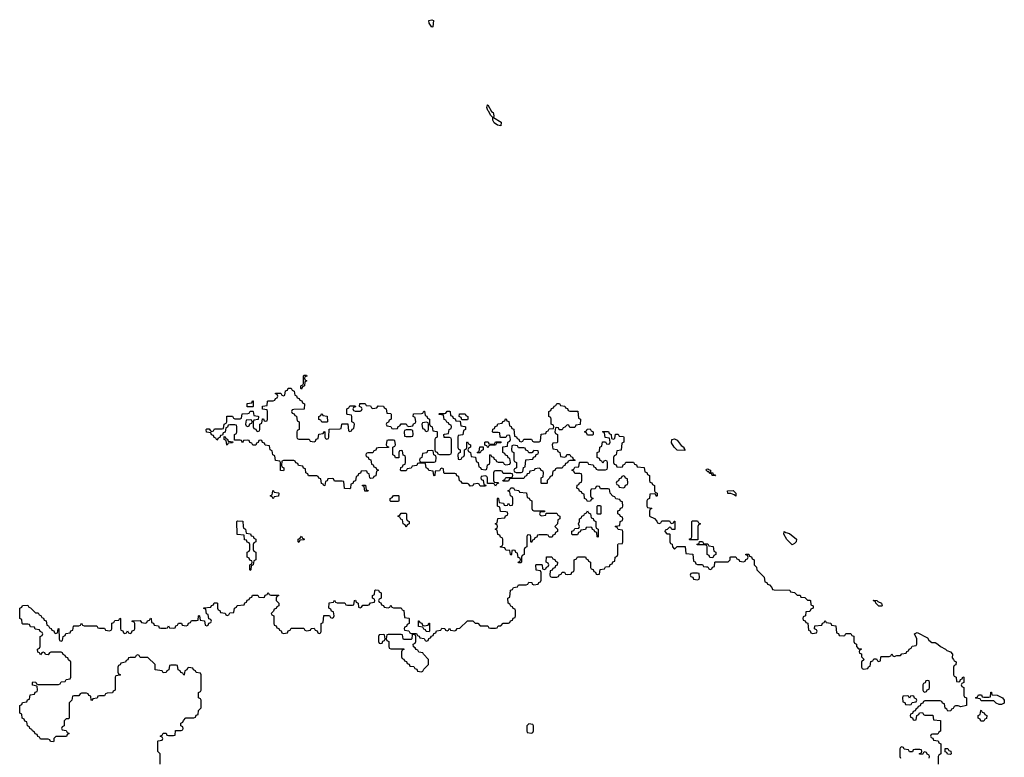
# Model space of a CAD drawing. Header units: inches. Extents: x 1980008 to 2252673, y 74414 to 260562.
# Tile 151 of 228: x 2134626 to 2142331, y 188644 to 194416. Entities that reach past the tile are written whole.
import ezdxf

# ---------------------------------------------------------------- set-up
doc = ezdxf.new("R2010")
doc.units = ezdxf.units.IN
doc.header["$MEASUREMENT"] = 0
for name, color, linetype in [('C1138', 7, 'Continuous'), ('C1139', 7, 'Continuous'), ('C1148', 7, 'Continuous'), ('C1149', 7, 'Continuous')]:
    doc.layers.add(name, color=color, linetype=linetype)

msp = doc.modelspace()

# ---------------------------------------------------------------- linework, layer by layer
at = {"layer": 'C1138', "color": 5, "elevation": 40}
for points in [[(2135726, 188590), (2135726, 188670), (2135706, 188690), (2135706, 188770), (2135710, 188774), (2135742, 188778), (2135746, 188790), (2135742, 188802), (2135726, 188810), (2135742, 188818), (2135750, 188834), (2135772.7, 188832.7), (2135778, 188818), (2135790, 188814), (2135830, 188814), (2135842, 188818), (2135846, 188854), (2135890, 188854), (2135902, 188858), (2135906, 188870), (2135902, 188882), (2135886, 188890), (2135886, 188910), (2135902, 188918), (2135907.3, 188932.7), (2135927.3, 188952.7), (2135990, 188954), (2136002, 188958), (2136007.3, 188972.7), (2136022, 188978), (2136026, 189010), (2136046, 189030), (2136046, 189090), (2136042, 189102), (2136026, 189110), (2136026, 189150), (2136042, 189158), (2136046, 189170), (2136046, 189290), (2136042, 189302), (2136007.3, 189307.3), (2136002, 189322), (2135987.3, 189327.3), (2135982, 189342), (2135950, 189346), (2135938, 189342), (2135932.7, 189327.3), (2135918, 189322), (2135914, 189290), (2135910, 189286), (2135902, 189302), (2135887.3, 189307.3), (2135882, 189322), (2135867.3, 189327.3), (2135862, 189362), (2135850, 189366), (2135810, 189366), (2135798, 189362), (2135792.7, 189327.3), (2135778, 189322), (2135772.7, 189307.3), (2135750, 189306), (2135742, 189322), (2135687.3, 189327.3), (2135686, 189370), (2135630, 189426), (2135570, 189426), (2135562, 189442), (2135550, 189446), (2135538, 189442), (2135530, 189426), (2135490, 189426), (2135478, 189422), (2135472.7, 189407.3), (2135458, 189402), (2135452.7, 189387.3), (2135418, 189382), (2135412.7, 189367.3), (2135398, 189362), (2135394, 189350), (2135394, 189310), (2135398, 189298), (2135414, 189290), (2135410, 189286), (2135378, 189282), (2135374, 189270), (2135374, 189170), (2135358, 189162), (2135352.7, 189147.3), (2135310, 189146), (2135298, 189142), (2135290, 189126), (2135250, 189126), (2135238, 189122), (2135232.7, 189107.3), (2135198, 189102), (2135190, 189088), (2135186, 189090), (2135182, 189122), (2135167.3, 189127.3), (2135162, 189142), (2135150, 189146), (2135110, 189146), (2135098, 189142), (2135090, 189126), (2135050, 189126), (2135038, 189122), (2135034, 189090), (2135014, 189070), (2135014, 188950), (2135010, 188946), (2134990, 188946), (2134974, 188930), (2134974, 188890), (2134958, 188882), (2134954, 188870), (2134958, 188858), (2134990, 188854), (2134998, 188838), (2135014, 188830), (2134998, 188822), (2134992.7, 188807.3), (2134910, 188806), (2134894, 188790), (2134894, 188770), (2134890, 188766), (2134867.3, 188767.3), (2134862, 188782), (2134850, 188786), (2134790, 188786), (2134782, 188802), (2134767.3, 188807.3), (2134762, 188822), (2134747.3, 188827.3), (2134742, 188842), (2134726, 188850), (2134722, 188862), (2134706, 188870), (2134702, 188882), (2134686, 188890), (2134682, 188922), (2134667.3, 188927.3), (2134662, 188942), (2134646, 188950), (2134642, 188982), (2134626, 188990), (2134626, 189050), (2134642, 189058), (2134647.3, 189072.7), (2134682, 189078), (2134687.3, 189092.7), (2134702, 189098), (2134707.3, 189132.7), (2134742, 189138), (2134747.3, 189152.7), (2134762, 189158), (2134766, 189170), (2134762, 189202), (2134727.3, 189207.3), (2134726, 189230), (2134730, 189234), (2134752.7, 189232.7), (2134758, 189218), (2134770, 189214), (2134930, 189214), (2134942, 189218), (2134950, 189234), (2134982, 189238), (2134990, 189254), (2135022, 189258), (2135026, 189270), (2135026, 189390), (2135007.3, 189407.3), (2135002, 189422), (2134987.3, 189427.3), (2134982, 189442), (2134967.3, 189447.3), (2134962, 189462), (2134950, 189466), (2134870, 189466), (2134858, 189462), (2134850, 189446), (2134827.3, 189447.3), (2134822, 189462), (2134810, 189466), (2134798, 189462), (2134790, 189446), (2134782, 189462), (2134767.3, 189467.3), (2134766, 189490), (2134782, 189498), (2134786, 189510), (2134786, 189590), (2134802, 189598), (2134806, 189610), (2134802, 189622), (2134787.3, 189627.3), (2134782, 189642), (2134747.3, 189647.3), (2134742, 189662), (2134710, 189666), (2134702, 189682), (2134690, 189686), (2134650, 189686), (2134646, 189690), (2134642, 189722), (2134626, 189730), (2134626, 189810), (2134642, 189818), (2134647.3, 189832.7), (2134690, 189834), (2134698, 189818), (2134710, 189814), (2134750, 189774), (2134770, 189774), (2134778, 189758), (2134792.7, 189752.7), (2134798, 189738), (2134812.7, 189732.7), (2134818, 189718), (2134832.7, 189712.7), (2134838, 189678), (2134852.7, 189672.7), (2134858, 189658), (2134872.7, 189652.7), (2134878, 189638), (2134892.7, 189632.7), (2134898, 189618), (2134910, 189614), (2134922, 189618), (2134926, 189650), (2134932.7, 189652.7), (2134934, 189570), (2134938, 189558), (2134950, 189554), (2134962, 189558), (2134966, 189590), (2134982, 189598), (2134987.3, 189612.7), (2135022, 189618), (2135027.3, 189632.7), (2135042, 189638), (2135046, 189670), (2135050, 189674), (2135090, 189674), (2135102, 189678), (2135110, 189694), (2135118, 189678), (2135130, 189674), (2135230, 189674), (2135238, 189658), (2135250, 189654), (2135290, 189654), (2135298, 189638), (2135330, 189634), (2135342, 189638), (2135346, 189650), (2135347.3, 189692.7), (2135362, 189698), (2135370, 189714), (2135402, 189718), (2135410, 189734), (2135414, 189730), (2135414, 189650), (2135418, 189638), (2135432.7, 189632.7), (2135438, 189618), (2135450, 189614), (2135462, 189618), (2135470, 189634), (2135478, 189618), (2135490, 189614), (2135502, 189618), (2135507.3, 189632.7), (2135522, 189638), (2135526, 189650), (2135526, 189690), (2135522, 189702), (2135507.3, 189707.3), (2135507.3, 189712.7), (2135570, 189714), (2135578, 189698), (2135610, 189694), (2135622, 189698), (2135627.3, 189712.7), (2135642, 189718), (2135650, 189734), (2135654, 189730), (2135658, 189698), (2135672.7, 189692.7), (2135678, 189678), (2135712.7, 189672.7), (2135718, 189658), (2135730, 189654), (2135770, 189654), (2135782, 189658), (2135790, 189674), (2135798, 189658), (2135830, 189654), (2135842, 189658), (2135847.3, 189672.7), (2135862, 189678), (2135870, 189694), (2135892.7, 189692.7), (2135898, 189678), (2135930, 189674), (2135942, 189678), (2135947.3, 189692.7), (2135962, 189698), (2135970, 189714), (2136010, 189714), (2136022, 189718), (2136026, 189750), (2136030, 189754), (2136034, 189750), (2136038, 189718), (2136072.7, 189712.7), (2136078, 189678), (2136090, 189674), (2136102, 189678), (2136107.3, 189692.7), (2136122, 189698), (2136126, 189710), (2136122, 189722), (2136107.3, 189727.3), (2136102, 189762), (2136087.3, 189767.3), (2136082, 189802), (2136067.3, 189807.3), (2136067.3, 189812.7), (2136122, 189818), (2136127.3, 189832.7), (2136142, 189838), (2136147.3, 189852.7), (2136170, 189854), (2136174, 189850), (2136174, 189810), (2136178, 189798), (2136192.7, 189792.7), (2136198, 189778), (2136232.7, 189772.7), (2136238, 189758), (2136250, 189754), (2136262, 189758), (2136270, 189774), (2136302, 189778), (2136306, 189810), (2136322, 189818), (2136327.3, 189832.7), (2136382, 189838), (2136387.3, 189852.7), (2136402, 189858), (2136407.3, 189872.7), (2136422, 189878), (2136427.3, 189892.7), (2136442, 189898), (2136447.3, 189912.7), (2136490, 189914), (2136498, 189898), (2136530, 189894), (2136542, 189898), (2136547.3, 189912.7), (2136562, 189918), (2136570, 189934), (2136578, 189918), (2136590, 189914), (2136650, 189914), (2136654, 189910), (2136638, 189902), (2136634, 189890), (2136634, 189870), (2136654, 189850), (2136654, 189830), (2136638, 189822), (2136632.7, 189807.3), (2136618, 189802), (2136612.7, 189787.3), (2136594, 189770), (2136598, 189758), (2136614, 189750), (2136614, 189690), (2136618, 189678), (2136632.7, 189672.7), (2136638, 189658), (2136652.7, 189652.7), (2136658, 189638), (2136672.7, 189632.7), (2136678, 189618), (2136690, 189614), (2136722, 189618), (2136727.3, 189632.7), (2136742, 189638), (2136750, 189654), (2136850, 189654), (2136858, 189638), (2136870, 189634), (2136902, 189638), (2136907.3, 189652.7), (2136930, 189654), (2136938, 189638), (2136952.7, 189632.7), (2136958, 189618), (2136970, 189614), (2136982, 189618), (2136986, 189630), (2136986, 189690), (2137002, 189698), (2137007.3, 189752.7), (2137050, 189754), (2137058, 189738), (2137070, 189734), (2137082, 189738), (2137086, 189750), (2137082, 189782), (2137067.3, 189787.3), (2137062, 189802), (2137046, 189810), (2137047.3, 189852.7), (2137082, 189858), (2137090, 189874), (2137098, 189858), (2137110, 189854), (2137170, 189854), (2137178, 189838), (2137190, 189834), (2137230, 189834), (2137242, 189838), (2137246, 189870), (2137254, 189874), (2137258, 189858), (2137274, 189850), (2137278, 189818), (2137290, 189814), (2137302, 189818), (2137310, 189834), (2137350, 189834), (2137362, 189838), (2137370, 189854), (2137402, 189858), (2137406, 189870), (2137402, 189882), (2137386, 189890), (2137386, 189910), (2137402, 189918), (2137406, 189950), (2137410, 189954), (2137432.7, 189952.7), (2137438, 189938), (2137454, 189930), (2137454, 189890), (2137438, 189882), (2137434, 189870), (2137438, 189858), (2137452.7, 189852.7), (2137458, 189838), (2137472.7, 189832.7), (2137478, 189818), (2137510, 189814), (2137522, 189818), (2137530, 189834), (2137538, 189818), (2137550, 189814), (2137610, 189814), (2137618, 189798), (2137632.7, 189792.7), (2137638, 189738), (2137670, 189734), (2137674, 189730), (2137674, 189690), (2137658, 189682), (2137652.7, 189667.3), (2137638, 189662), (2137634, 189650), (2137638, 189638), (2137670, 189634), (2137678, 189618), (2137690, 189614), (2137730, 189614), (2137738, 189598), (2137752.7, 189592.7), (2137758, 189578), (2137790, 189574), (2137798, 189558), (2137810, 189554), (2137822, 189558), (2137827.3, 189572.7), (2137842, 189578), (2137847.3, 189592.7), (2137862, 189598), (2137867.3, 189612.7), (2137882, 189618), (2137887.3, 189632.7), (2137922, 189638), (2137930, 189654), (2137952.7, 189652.7), (2137958, 189638), (2137970, 189634), (2137982, 189638), (2137990, 189654), (2137998, 189638), (2138030, 189634), (2138042, 189638), (2138048.4, 189651.6), (2138070, 189654), (2138130, 189712), (2138171.6, 189711.6), (2138190, 189694), (2138210, 189694), (2138230, 189674), (2138290, 189674), (2138298, 189658), (2138310, 189654), (2138350, 189654), (2138362, 189658), (2138370, 189674), (2138390, 189674), (2138410, 189694), (2138450, 189694), (2138462, 189698), (2138467.3, 189712.7), (2138482, 189718), (2138487.3, 189732.7), (2138502, 189738), (2138506, 189750), (2138506, 189790), (2138502, 189802), (2138487.3, 189807.3), (2138482, 189822), (2138470, 189826), (2138462, 189842), (2138448, 189850), (2138446, 189890), (2138462, 189898), (2138467.3, 189952.7), (2138482, 189958), (2138490, 189974), (2138522, 189978), (2138530, 189994), (2138590, 189994), (2138602, 189998), (2138603, 190000)], [(2138637.3, 190000), (2138638, 189998), (2138650, 189994), (2138682, 189998), (2138682.7, 190000)]]:
    msp.add_lwpolyline(points, dxfattribs=at)
for points in [[(2137790, 189674), (2137822, 189678), (2137827.3, 189692.7), (2137832.7, 189692.7), (2137834, 189630), (2137830, 189626), (2137807.3, 189627.3), (2137802, 189642), (2137787.3, 189647.3), (2137782, 189662), (2137747.3, 189667.3), (2137747.3, 189712.7), (2137752.7, 189712.7), (2137758, 189698), (2137772.7, 189692.7), (2137778, 189678)], [(2137470, 189606), (2137438, 189602), (2137434, 189590), (2137434, 189550), (2137438, 189538), (2137450, 189534), (2137462, 189538), (2137467.3, 189552.7), (2137482, 189558), (2137486, 189570), (2137482, 189602)], [(2137710, 189606), (2137698, 189602), (2137694, 189570), (2137690, 189566), (2137630, 189566), (2137626, 189570), (2137622, 189602), (2137610, 189606), (2137510, 189606), (2137498, 189602), (2137494, 189570), (2137498, 189558), (2137514, 189550), (2137514, 189510), (2137518, 189498), (2137530, 189494), (2137632.7, 189492.7), (2137632.7, 189487.3), (2137618, 189482), (2137614, 189470), (2137614, 189430), (2137618, 189418), (2137632.7, 189412.7), (2137638, 189398), (2137652.7, 189392.7), (2137658, 189378), (2137672.7, 189372.7), (2137678, 189358), (2137710, 189354), (2137718, 189338), (2137732.7, 189332.7), (2137738, 189318), (2137770, 189314), (2137782, 189318), (2137787.3, 189332.7), (2137826, 189370), (2137826, 189410), (2137786, 189450), (2137782, 189462), (2137750, 189466), (2137742, 189482), (2137727.3, 189487.3), (2137722, 189502), (2137707.3, 189507.3), (2137706, 189530), (2137722, 189538), (2137726, 189550), (2137726, 189590), (2137722, 189602)], [(2138610, 188906), (2138594, 188890), (2138594, 188850), (2138598, 188838), (2138630, 188834), (2138642, 188838), (2138646, 188850), (2138646, 188890), (2138642, 188902)]]:
    msp.add_lwpolyline(points, close=True, dxfattribs=at)
at = {"layer": 'C1139', "color": 5, "elevation": 40}
for points in [[(2137850, 194358), (2137829.2, 194390), (2137828.7, 194410), (2137850, 194416.3), (2137864.7, 194410), (2137859.6, 194360.4)], [(2138390, 193586), (2138366, 193590), (2138338, 193610), (2138328.7, 193630), (2138328, 193650), (2138309.1, 193669.1), (2138298, 193698), (2138290, 193706), (2138282, 193730), (2138286, 193750), (2138290.4, 193750.4), (2138316.9, 193696.9), (2138330.5, 193690), (2138336.9, 193663.1), (2138334, 193650), (2138393.2, 193613.2)], [(2136830, 191526), (2136826, 191530), (2136826, 191550), (2136842, 191558), (2136846, 191570), (2136846, 191630), (2136850, 191634), (2136870, 191634), (2136872.7, 191627.3), (2136858, 191622), (2136854, 191610), (2136858, 191598), (2136874, 191590), (2136858, 191582), (2136854, 191550), (2136838, 191542)], [(2136810, 191134), (2136890, 191134), (2136898, 191118), (2136930, 191114), (2136942, 191118), (2136947.3, 191132.7), (2136962, 191138), (2136967.3, 191172.7), (2137002, 191178), (2137010, 191194), (2137014, 191190), (2137014, 191150), (2137018, 191138), (2137030, 191134), (2137042, 191138), (2137046, 191150), (2137047.3, 191212.7), (2137130, 191214), (2137142, 191218), (2137146, 191250), (2137150, 191254), (2137192.7, 191252.7), (2137198, 191198), (2137210, 191194), (2137222, 191198), (2137227.3, 191212.7), (2137242, 191218), (2137246, 191250), (2137242, 191262), (2137226, 191270), (2137226, 191310), (2137222, 191322), (2137190, 191326), (2137186, 191330), (2137186, 191370), (2137202, 191378), (2137210, 191394), (2137250, 191394), (2137252.7, 191387.3), (2137238, 191382), (2137234, 191370), (2137238, 191358), (2137250, 191354), (2137290, 191354), (2137302, 191358), (2137306, 191370), (2137302, 191382), (2137286, 191390), (2137287.3, 191412.7), (2137330, 191414), (2137338, 191398), (2137370, 191394), (2137378, 191378), (2137390, 191374), (2137422, 191378), (2137430, 191394), (2137472.7, 191392.7), (2137478, 191378), (2137494, 191370), (2137498, 191338), (2137530, 191334), (2137534, 191330), (2137534, 191290), (2137518, 191282), (2137512.7, 191267.3), (2137498, 191262), (2137494, 191250), (2137498, 191238), (2137530, 191234), (2137538, 191218), (2137550, 191214), (2137582, 191218), (2137587.3, 191232.7), (2137602, 191238), (2137610, 191254), (2137650, 191254), (2137658, 191238), (2137670, 191234), (2137702, 191238), (2137707.3, 191252.7), (2137722, 191258), (2137726, 191270), (2137722, 191302), (2137706, 191310), (2137707.3, 191332.7), (2137770, 191334), (2137782, 191338), (2137787.3, 191352.7), (2137792.7, 191352.7), (2137798, 191318), (2137812.7, 191312.7), (2137818, 191298), (2137834, 191290), (2137834, 191250), (2137838, 191238), (2137854, 191230), (2137858, 191198), (2137890, 191194), (2137894, 191190), (2137894, 191150), (2137878, 191142), (2137874, 191130), (2137874, 191050), (2137878, 191038), (2137892.7, 191032.7), (2137898, 191018), (2137910, 191014), (2137990, 191014), (2138002, 191018), (2138006, 191030), (2138006, 191130), (2138002, 191142), (2137990, 191146), (2137947.3, 191147.3), (2137946, 191170), (2137950, 191174), (2137982, 191178), (2137986, 191210), (2138002, 191218), (2138006, 191230), (2138002, 191242), (2137987.3, 191247.3), (2137982, 191262), (2137967.3, 191267.3), (2137962, 191282), (2137947.3, 191287.3), (2137942, 191322), (2137910, 191326), (2137906, 191330), (2137910, 191334), (2137950, 191334), (2137962, 191338), (2137970, 191354), (2137990, 191354), (2137994, 191350), (2137998, 191318), (2138012.7, 191312.7), (2138018, 191298), (2138032.7, 191292.7), (2138038, 191278), (2138074, 191274), (2138078, 191238), (2138110, 191234), (2138114, 191230), (2138114, 191210), (2138098, 191202), (2138092.7, 191167.3), (2138058, 191162), (2138054, 191150), (2138054, 191070), (2138058, 191058), (2138074, 191050), (2138074, 191030), (2138058, 191022), (2138054, 191010), (2138058, 190978), (2138070, 190974), (2138082, 190978), (2138087.3, 190992.7), (2138102, 190998), (2138106, 191010), (2138106, 191050), (2138122, 191058), (2138126, 191070), (2138126, 191110), (2138130, 191114), (2138138, 191098), (2138154, 191090), (2138154, 191070), (2138138, 191062), (2138134, 191050), (2138138, 191038), (2138154, 191030), (2138158, 190998), (2138192.7, 190992.7), (2138198, 190958), (2138214, 190950), (2138218, 190918), (2138232.7, 190912.7), (2138238, 190898), (2138270, 190894), (2138282, 190898), (2138287.3, 190932.7), (2138302, 190938), (2138306, 190950), (2138306, 191010), (2138310, 191014), (2138318, 190998), (2138332.7, 190992.7), (2138338, 190978), (2138352.7, 190972.7), (2138358, 190958), (2138370, 190954), (2138410, 190954), (2138418, 190938), (2138430, 190934), (2138462, 190938), (2138466, 190950), (2138462, 190982), (2138447.3, 190987.3), (2138442, 191002), (2138427.3, 191007.3), (2138422, 191022), (2138406, 191030), (2138407.3, 191072.7), (2138442, 191078), (2138446, 191110), (2138462, 191118), (2138466, 191130), (2138462, 191162), (2138450, 191166), (2138438, 191162), (2138430, 191146), (2138390, 191146), (2138386, 191150), (2138382, 191182), (2138370, 191186), (2138330, 191186), (2138326, 191190), (2138327.3, 191212.7), (2138342, 191218), (2138347.3, 191232.7), (2138362, 191238), (2138367.3, 191252.7), (2138402, 191258), (2138407.3, 191272.7), (2138422, 191278), (2138427.3, 191292.7), (2138432.7, 191292.7), (2138438, 191278), (2138452.7, 191272.7), (2138458, 191238), (2138472.7, 191232.7), (2138478, 191218), (2138492.7, 191212.7), (2138498, 191158), (2138512.7, 191152.7), (2138518, 191138), (2138532.7, 191132.7), (2138538, 191118), (2138550, 191114), (2138562, 191118), (2138570, 191134), (2138630, 191134), (2138638, 191118), (2138650, 191114), (2138690, 191114), (2138702, 191118), (2138707.3, 191172.7), (2138742, 191178), (2138747.3, 191192.7), (2138762, 191198), (2138770, 191214), (2138802, 191218), (2138806, 191230), (2138802, 191242), (2138786, 191250), (2138786, 191290), (2138782, 191302), (2138766, 191310), (2138766, 191350), (2138782, 191358), (2138787.3, 191372.7), (2138802, 191378), (2138807.3, 191392.7), (2138822, 191398), (2138830, 191414), (2138850, 191414), (2138858, 191398), (2138892.7, 191392.7), (2138898, 191378), (2138912.7, 191372.7), (2138918, 191358), (2138930, 191354), (2138992.7, 191352.7), (2138998, 191298), (2139014, 191290), (2139012.7, 191247.3), (2138978, 191242), (2138970, 191226), (2138930, 191226), (2138922, 191242), (2138910, 191246), (2138892.7, 191227.3), (2138878, 191222), (2138870, 191206), (2138847.3, 191207.3), (2138842, 191222), (2138830, 191226), (2138818, 191222), (2138814, 191190), (2138818, 191178), (2138834, 191170), (2138834, 191110), (2138830, 191106), (2138798, 191102), (2138794, 191090), (2138798, 191058), (2138832.7, 191052.7), (2138838, 191038), (2138854, 191030), (2138858, 190998), (2138890, 190994), (2138902, 190998), (2138907.3, 191012.7), (2138930, 191014), (2138938, 190998), (2138952.7, 190992.7), (2138958, 190978), (2138974, 190970), (2138970, 190966), (2138930, 190966), (2138918, 190962), (2138912.7, 190947.3), (2138898, 190942), (2138892.7, 190927.3), (2138878, 190922), (2138870, 190906), (2138830, 190906), (2138818, 190902), (2138812.7, 190887.3), (2138798, 190882), (2138792.7, 190847.3), (2138778, 190842), (2138772.7, 190827.3), (2138754, 190810), (2138754, 190790), (2138750, 190786), (2138710, 190786), (2138706, 190790), (2138706, 190830), (2138722, 190838), (2138726, 190870), (2138722, 190882), (2138707.3, 190887.3), (2138702, 190902), (2138690, 190906), (2138658, 190902), (2138652.7, 190887.3), (2138618, 190882), (2138614, 190866), (2138598, 190862), (2138592.7, 190847.3), (2138578, 190842), (2138570, 190826), (2138470, 190826), (2138458, 190822), (2138450, 190806), (2138410, 190806), (2138406, 190810), (2138422, 190818), (2138430, 190834), (2138470, 190834), (2138482, 190838), (2138486, 190850), (2138482, 190862), (2138470, 190866), (2138410, 190866), (2138402, 190882), (2138390, 190886), (2138350, 190886), (2138338, 190882), (2138334, 190870), (2138334, 190810), (2138338, 190798), (2138370, 190794), (2138374, 190790), (2138358, 190782), (2138350, 190766), (2138342, 190782), (2138330, 190786), (2138286, 190786), (2138286, 190830), (2138282, 190842), (2138270, 190846), (2138238, 190842), (2138234, 190830), (2138238, 190818), (2138252.7, 190812.7), (2138258, 190778), (2138274, 190774), (2138270, 190766), (2138230, 190766), (2138222, 190782), (2138210, 190786), (2138178, 190782), (2138172.7, 190767.3), (2138150, 190766), (2138142, 190782), (2138130, 190786), (2138090, 190786), (2138082, 190802), (2138067.3, 190807.3), (2138062, 190842), (2138047.3, 190847.3), (2138042, 190862), (2138030, 190866), (2137950, 190866), (2137946, 190870), (2137942, 190902), (2137930, 190906), (2137918, 190902), (2137910, 190886), (2137878, 190882), (2137874, 190850), (2137870, 190846), (2137866, 190850), (2137862, 190882), (2137827.3, 190887.3), (2137822, 190902), (2137806, 190910), (2137802, 190942), (2137790, 190946), (2137750, 190946), (2137738, 190942), (2137732.7, 190927.3), (2137698, 190922), (2137690, 190906), (2137658, 190902), (2137650, 190886), (2137610, 190886), (2137606, 190890), (2137607.3, 190912.7), (2137622, 190918), (2137627.3, 190932.7), (2137642, 190938), (2137646, 190950), (2137646, 190990), (2137642, 191002), (2137627.3, 191007.3), (2137622, 191042), (2137610, 191046), (2137598, 191042), (2137594, 191030), (2137592.7, 190987.3), (2137567.3, 190987.3), (2137562, 191002), (2137546, 191010), (2137546, 191070), (2137562, 191078), (2137566, 191090), (2137562, 191122), (2137550, 191126), (2137510, 191126), (2137498, 191122), (2137494, 191090), (2137498, 191078), (2137512.7, 191072.7), (2137512.7, 191067.3), (2137430, 191066), (2137418, 191062), (2137412.7, 191047.3), (2137398, 191042), (2137390, 191026), (2137350, 191026), (2137338, 191022), (2137334, 191010), (2137338, 190998), (2137352.7, 190992.7), (2137358, 190978), (2137372.7, 190972.7), (2137378, 190938), (2137392.7, 190932.7), (2137398, 190918), (2137412.7, 190912.7), (2137418, 190898), (2137434, 190890), (2137418, 190882), (2137412.7, 190847.3), (2137398, 190842), (2137392.7, 190827.3), (2137370, 190826), (2137366, 190830), (2137362, 190862), (2137347.3, 190867.3), (2137342, 190882), (2137330, 190886), (2137298, 190882), (2137292.7, 190867.3), (2137278, 190862), (2137272.7, 190847.3), (2137258, 190842), (2137252.7, 190807.3), (2137238, 190802), (2137232.7, 190787.3), (2137218, 190782), (2137214, 190750), (2137210, 190746), (2137167.3, 190747.3), (2137162, 190802), (2137150, 190806), (2137090, 190806), (2137082, 190822), (2137070, 190826), (2137038, 190822), (2137032.7, 190807.3), (2137018, 190802), (2137014, 190770), (2137007.3, 190767.3), (2137002, 190782), (2136987.3, 190787.3), (2136982, 190822), (2136967.3, 190827.3), (2136962, 190842), (2136950, 190846), (2136887.3, 190847.3), (2136882, 190862), (2136866, 190870), (2136862, 190902), (2136847.3, 190907.3), (2136842, 190922), (2136807.3, 190927.3), (2136802, 190942), (2136787.3, 190947.3), (2136782, 190962), (2136770, 190966), (2136690, 190966), (2136678, 190962), (2136674, 190930), (2136678, 190918), (2136694, 190910), (2136694, 190890), (2136690, 190886), (2136667.3, 190887.3), (2136666, 190950), (2136662, 190962), (2136627.3, 190967.3), (2136622, 191002), (2136606, 191010), (2136602, 191042), (2136586, 191050), (2136582, 191082), (2136547.3, 191087.3), (2136542, 191102), (2136527.3, 191107.3), (2136522, 191122), (2136510, 191126), (2136498, 191122), (2136492.7, 191107.3), (2136478, 191102), (2136472.7, 191087.3), (2136450, 191086), (2136442, 191102), (2136427.3, 191107.3), (2136422, 191122), (2136410, 191126), (2136378, 191122), (2136370, 191106), (2136362, 191122), (2136350, 191126), (2136306, 191126), (2136306, 191170), (2136322, 191178), (2136326, 191190), (2136326, 191230), (2136322, 191242), (2136310, 191246), (2136270, 191246), (2136258, 191242), (2136252.7, 191227.3), (2136238, 191222), (2136232.7, 191187.3), (2136218, 191182), (2136214, 191166), (2136198, 191162), (2136192.7, 191147.3), (2136178, 191142), (2136170, 191126), (2136162, 191142), (2136147.3, 191147.3), (2136142, 191162), (2136127.3, 191167.3), (2136122, 191182), (2136087.3, 191187.3), (2136086, 191210), (2136090, 191214), (2136110, 191214), (2136118, 191198), (2136130, 191194), (2136142, 191198), (2136150, 191214), (2136210, 191214), (2136222, 191218), (2136226, 191250), (2136242, 191258), (2136246, 191270), (2136247.3, 191312.7), (2136290, 191314), (2136298, 191298), (2136310, 191294), (2136350, 191294), (2136362, 191298), (2136367.3, 191332.7), (2136410, 191334), (2136422, 191338), (2136430, 191354), (2136450, 191354), (2136454, 191350), (2136458, 191318), (2136490, 191314), (2136494, 191310), (2136492.7, 191287.3), (2136458, 191282), (2136454, 191270), (2136454, 191230), (2136458, 191218), (2136472.7, 191212.7), (2136478, 191198), (2136490, 191194), (2136502, 191198), (2136506, 191210), (2136506, 191250), (2136522, 191258), (2136527.3, 191292.7), (2136532.7, 191292.7), (2136538, 191278), (2136550, 191274), (2136562, 191278), (2136566, 191290), (2136566, 191350), (2136562, 191362), (2136527.3, 191367.3), (2136527.3, 191392.7), (2136562, 191398), (2136566, 191430), (2136570, 191434), (2136610, 191434), (2136622, 191438), (2136627.3, 191452.7), (2136642, 191458), (2136646, 191470), (2136642, 191482), (2136627.3, 191487.3), (2136627.3, 191492.7), (2136670, 191494), (2136678, 191478), (2136690, 191474), (2136702, 191478), (2136707.3, 191512.7), (2136722, 191518), (2136727.3, 191532.7), (2136750, 191534), (2136758, 191518), (2136774, 191510), (2136778, 191478), (2136792.7, 191472.7), (2136798, 191458), (2136812.7, 191452.7), (2136818, 191438), (2136832.7, 191432.7), (2136838, 191418), (2136854, 191410), (2136852.7, 191367.3), (2136770, 191366), (2136758, 191362), (2136754, 191350), (2136758, 191338), (2136772.7, 191332.7), (2136778, 191318), (2136792.7, 191312.7), (2136798, 191278), (2136814, 191270), (2136814, 191210), (2136798, 191202), (2136794, 191190), (2136794, 191150), (2136798, 191138)], [(2136450, 191386), (2136407.3, 191387.3), (2136407.3, 191412.7), (2136442, 191418), (2136447.3, 191432.7), (2136452.7, 191432.7), (2136454, 191390)], [(2136990, 191266), (2136982, 191282), (2136967.3, 191287.3), (2136966, 191310), (2136982, 191318), (2136987.3, 191332.7), (2136992.7, 191332.7), (2136998, 191318), (2137032.7, 191312.7), (2137034, 191270), (2137030, 191266)], [(2138086, 191286), (2138082, 191302), (2138066, 191310), (2138067.3, 191332.7), (2138112.7, 191332.7), (2138118, 191318), (2138134, 191310), (2138134, 191290), (2138130, 191286)], [(2136430, 191286), (2136398, 191282), (2136394, 191250), (2136398, 191238), (2136410, 191234), (2136422, 191238), (2136427.3, 191252.7), (2136442, 191258), (2136446, 191270), (2136442, 191282)], [(2137810, 191266), (2137778, 191262), (2137774, 191250), (2137778, 191218), (2137792.7, 191212.7), (2137798, 191198), (2137810, 191194), (2137822, 191198), (2137826, 191210), (2137826, 191250), (2137822, 191262)], [(2137690, 191206), (2137650, 191206), (2137638, 191202), (2137634, 191190), (2137638, 191158), (2137650, 191154), (2137690, 191154), (2137702, 191158), (2137706, 191170), (2137702, 191202)], [(2139070, 191166), (2139062, 191182), (2139046, 191190), (2139062, 191198), (2139067.3, 191212.7), (2139090, 191214), (2139098, 191198), (2139114, 191190), (2139114, 191170), (2139110, 191166)], [(2136250, 191086), (2136246, 191090), (2136242, 191122), (2136226, 191130), (2136226, 191154), (2136232.7, 191152.7), (2136238, 191138), (2136252.7, 191132.7), (2136258, 191118), (2136294, 191114), (2136290, 191106), (2136258, 191102)], [(2138290, 191066), (2138282, 191082), (2138266, 191086), (2138266, 191110), (2138270, 191114), (2138292.7, 191112.7), (2138298, 191098), (2138310, 191094), (2138342, 191098), (2138350, 191114), (2138390, 191114), (2138394, 191110), (2138390, 191106), (2138358, 191102), (2138350, 191086), (2138310, 191086), (2138298, 191082)], [(2138490, 191086), (2138478, 191082), (2138474, 191050), (2138478, 191038), (2138494, 191030), (2138494, 190970), (2138498, 190958), (2138514, 190950), (2138514, 190910), (2138498, 190902), (2138494, 190890), (2138498, 190878), (2138510, 190874), (2138550, 190874), (2138562, 190878), (2138567.3, 190912.7), (2138582, 190918), (2138587.3, 190972.7), (2138642, 190978), (2138647.3, 190992.7), (2138662, 190998), (2138667.3, 191012.7), (2138682, 191018), (2138686, 191030), (2138682, 191042), (2138650, 191046), (2138632.7, 191027.3), (2138610, 191026), (2138602, 191042), (2138587.3, 191047.3), (2138582, 191062), (2138570, 191066), (2138530, 191066), (2138522, 191082)], [(2139830, 191046), (2139770, 191048), (2139748, 191070), (2139725.6, 191105.6), (2139729, 191130), (2139750, 191136.3), (2139770, 191126), (2139803.5, 191083.5), (2139822, 191070), (2139822, 191062), (2139832, 191050)], [(2137850, 191046), (2137818, 191042), (2137812.7, 191027.3), (2137778, 191022), (2137774, 190990), (2137758, 190982), (2137754, 190970), (2137758, 190958), (2137770, 190954), (2137870, 190954), (2137882, 190958), (2137886, 190990), (2137882, 191002), (2137866, 191010), (2137862, 191042)], [(2138210, 191026), (2138206, 191030), (2138222, 191038), (2138227.3, 191072.7), (2138254, 191074), (2138254, 191050), (2138238, 191042), (2138230, 191026)], [(2139350, 190846), (2139338, 190842), (2139332.7, 190827.3), (2139318, 190822), (2139312.7, 190807.3), (2139298, 190802), (2139294, 190790), (2139298, 190778), (2139312.7, 190772.7), (2139318, 190758), (2139350, 190754), (2139362, 190758), (2139367.3, 190772.7), (2139382, 190778), (2139386, 190790), (2139382, 190822), (2139367.3, 190827.3), (2139362, 190842)], [(2136610, 190666), (2136602, 190682), (2136586, 190690), (2136602, 190698), (2136606, 190730), (2136610, 190734), (2136618, 190718), (2136650, 190714), (2136654, 190710), (2136652, 190688), (2136618, 190682)], [(2137350, 190726), (2137327.3, 190727.3), (2137322, 190762), (2137307.3, 190767.3), (2137307.3, 190772.7), (2137332.7, 190772.7), (2137338, 190738), (2137352.7, 190732.7)], [(2138710, 190534), (2138742, 190538), (2138746, 190554), (2138830, 190554), (2138838, 190538), (2138854, 190530), (2138854, 190510), (2138838, 190502), (2138834, 190470), (2138814, 190450), (2138834, 190430), (2138834, 190410), (2138818, 190402), (2138812.7, 190387.3), (2138798, 190382), (2138792.7, 190367.3), (2138770, 190366), (2138762, 190382), (2138750, 190386), (2138690, 190386), (2138678, 190382), (2138672.7, 190367.3), (2138658, 190362), (2138652.7, 190347.3), (2138638, 190342), (2138630, 190326), (2138626, 190330), (2138626, 190370), (2138622, 190382), (2138610, 190386), (2138598, 190382), (2138594, 190370), (2138594, 190290), (2138578, 190282), (2138574, 190270), (2138574, 190230), (2138558, 190222), (2138554, 190210), (2138554, 190170), (2138550, 190166), (2138530, 190166), (2138526, 190170), (2138542, 190178), (2138546, 190190), (2138542, 190202), (2138527.3, 190207.3), (2138522, 190242), (2138507.3, 190247.3), (2138502, 190262), (2138490, 190266), (2138478, 190262), (2138474, 190230), (2138470, 190226), (2138466, 190230), (2138462, 190262), (2138430, 190266), (2138422, 190282), (2138387.3, 190287.3), (2138387.3, 190292.7), (2138402, 190298), (2138406, 190310), (2138406, 190350), (2138402, 190362), (2138387.3, 190367.3), (2138382, 190382), (2138367.3, 190387.3), (2138362, 190422), (2138348, 190430), (2138362, 190438), (2138366, 190450), (2138362, 190462), (2138346, 190470), (2138362, 190478), (2138367.3, 190512.7), (2138422, 190518), (2138427.3, 190532.7), (2138442, 190538), (2138446, 190550), (2138442, 190562), (2138430, 190566), (2138387.3, 190567.3), (2138382, 190602), (2138366, 190610), (2138366, 190670), (2138370, 190674), (2138374, 190670), (2138378, 190638), (2138412.7, 190632.7), (2138418, 190618), (2138430, 190614), (2138442, 190618), (2138450, 190634), (2138458, 190618), (2138470, 190614), (2138482, 190618), (2138486, 190630), (2138486, 190670), (2138482, 190682), (2138466, 190690), (2138462, 190722), (2138446, 190730), (2138462, 190738), (2138470, 190754), (2138490, 190754), (2138498, 190738), (2138532.7, 190732.7), (2138538, 190718), (2138592.7, 190712.7), (2138598, 190678), (2138612.7, 190672.7), (2138618, 190658), (2138634, 190650), (2138634, 190590), (2138638, 190578), (2138650, 190574), (2138732.7, 190572.7), (2138734, 190566), (2138698, 190562), (2138694, 190550), (2138698, 190538)], [(2137530, 190646), (2137526, 190650), (2137526, 190670), (2137542, 190678), (2137550, 190694), (2137590, 190694), (2137594, 190690), (2137594, 190650), (2137590, 190646)], [(2137650, 190446), (2137642, 190462), (2137626, 190470), (2137622, 190502), (2137607.3, 190507.3), (2137602, 190522), (2137586, 190530), (2137602, 190538), (2137610, 190554), (2137650, 190554), (2137654, 190550), (2137654, 190510), (2137658, 190498), (2137674, 190490), (2137674, 190470), (2137658, 190462)], [(2139150, 190366), (2139146, 190370), (2139142, 190402), (2139127.3, 190407.3), (2139122, 190422), (2139107.3, 190427.3), (2139102, 190442), (2139090, 190446), (2139058, 190442), (2139052.7, 190427.3), (2139018, 190422), (2139012.7, 190407.3), (2138998, 190402), (2138990, 190386), (2138950, 190386), (2138946, 190390), (2138947.3, 190412.7), (2138962, 190418), (2138970, 190434), (2139002, 190438), (2139006, 190450), (2138998, 190470), (2139006, 190490), (2139006, 190510), (2139022, 190518), (2139026, 190530), (2139042, 190538), (2139046, 190550), (2139062, 190558), (2139070, 190574), (2139078, 190558), (2139094, 190550), (2139098, 190518), (2139112.7, 190512.7), (2139118, 190498), (2139134, 190490), (2139134, 190450), (2139138, 190438), (2139154, 190430), (2139154, 190370)], [(2139150, 190546), (2139146, 190550), (2139146, 190610), (2139150, 190614), (2139170, 190614), (2139174, 190610), (2139174, 190550), (2139170, 190546)], [(2136430, 190106), (2136426, 190110), (2136426, 190150), (2136442, 190158), (2136446, 190170), (2136442, 190182), (2136427.3, 190187.3), (2136422, 190202), (2136406, 190210), (2136406, 190250), (2136422, 190258), (2136426, 190270), (2136426, 190310), (2136422, 190322), (2136407.3, 190327.3), (2136402, 190342), (2136386, 190346), (2136382, 190382), (2136327.3, 190387.3), (2136326, 190490), (2136330, 190494), (2136372.7, 190492.7), (2136374, 190450), (2136378, 190438), (2136394, 190430), (2136398, 190398), (2136432.7, 190392.7), (2136438, 190378), (2136454, 190374), (2136458, 190358), (2136474, 190350), (2136474, 190330), (2136458, 190322), (2136454, 190310), (2136454, 190270), (2136458, 190258), (2136474, 190250), (2136474, 190190), (2136458, 190182), (2136454, 190150), (2136438, 190142), (2136434, 190110)], [(2139870, 190346), (2139866, 190350), (2139882, 190358), (2139886, 190370), (2139886, 190490), (2139890, 190494), (2139930, 190494), (2139938, 190478), (2139954, 190470), (2139938, 190462), (2139934, 190450), (2139934, 190346), (2139930, 190346)], [(2136810, 190326), (2136806, 190330), (2136806, 190350), (2136822, 190358), (2136830, 190374), (2136838, 190358), (2136854, 190350), (2136850, 190346), (2136818, 190342)], [(2139930, 190086), (2139890, 190086), (2139878, 190082), (2139874, 190070), (2139878, 190058), (2139892.7, 190052.7), (2139898, 190038), (2139930, 190034), (2139942, 190038), (2139946, 190050), (2139942, 190082)]]:
    msp.add_lwpolyline(points, close=True, dxfattribs=at)
for points in [[(2138682.7, 190000), (2138687.3, 190012.7), (2138702, 190018), (2138706, 190030), (2138706, 190090), (2138702, 190102), (2138667.3, 190107.3), (2138666, 190150), (2138670, 190154), (2138710, 190154), (2138714, 190150), (2138718, 190118), (2138730, 190114), (2138742, 190118), (2138747.3, 190132.7), (2138762, 190138), (2138766, 190150), (2138762, 190162), (2138746, 190170), (2138747.3, 190212.7), (2138790, 190214), (2138798, 190198), (2138812.7, 190192.7), (2138818, 190178), (2138834, 190170), (2138832.7, 190147.3), (2138818, 190142), (2138812.7, 190127.3), (2138798, 190122), (2138792.7, 190107.3), (2138778, 190102), (2138774, 190070), (2138778, 190058), (2138790, 190054), (2138830, 190054), (2138842, 190058), (2138847.3, 190072.7), (2138862, 190078), (2138870, 190094), (2138890, 190094), (2138898, 190078), (2138910, 190074), (2138942, 190078), (2138947.3, 190092.7), (2138962, 190098), (2138966, 190110), (2138966, 190190), (2138982, 190198), (2138990, 190214), (2139052.7, 190212.7), (2139058, 190198), (2139072.7, 190192.7), (2139078, 190178), (2139094, 190170), (2139094, 190130), (2139098, 190118), (2139112.7, 190112.7), (2139118, 190098), (2139132.7, 190092.7), (2139138, 190078), (2139150, 190074), (2139162, 190078), (2139167.3, 190112.7), (2139202, 190118), (2139210, 190134), (2139242, 190138), (2139247.3, 190152.7), (2139262, 190158), (2139267.3, 190172.7), (2139282, 190178), (2139286, 190210), (2139302, 190218), (2139306, 190230), (2139306, 190310), (2139310, 190314), (2139342, 190318), (2139346, 190330), (2139346, 190410), (2139342, 190422), (2139310, 190426), (2139302, 190442), (2139286, 190450), (2139290, 190454), (2139322, 190458), (2139326, 190490), (2139342, 190498), (2139346, 190510), (2139342, 190522), (2139327.3, 190527.3), (2139322, 190542), (2139306, 190550), (2139307.3, 190572.7), (2139322, 190578), (2139327.3, 190592.7), (2139342, 190598), (2139346, 190610), (2139342, 190642), (2139327.3, 190647.3), (2139322, 190662), (2139290, 190666), (2139282, 190682), (2139268, 190688), (2139246, 190710), (2139242, 190742), (2139230, 190746), (2139170, 190746), (2139162, 190762), (2139150, 190766), (2139138, 190762), (2139130, 190746), (2139098, 190742), (2139094, 190730), (2139094, 190690), (2139098, 190678), (2139114, 190670), (2139098, 190662), (2139092.7, 190647.3), (2139070, 190646), (2139062, 190662), (2139046, 190670), (2139042, 190702), (2139027.3, 190707.3), (2139022, 190722), (2139007.3, 190727.3), (2139002, 190742), (2138986, 190750), (2138987.3, 190772.7), (2139002, 190778), (2139007.3, 190792.7), (2139022, 190798), (2139026, 190810), (2139026, 190850), (2139022, 190862), (2139010, 190866), (2138970, 190866), (2138962, 190882), (2138946, 190890), (2138962, 190898), (2138970, 190914), (2139002, 190918), (2139006, 190950), (2139010, 190954), (2139070, 190954), (2139078, 190938), (2139112.7, 190932.7), (2139118, 190918), (2139132.7, 190912.7), (2139138, 190898), (2139150, 190894), (2139210, 190894), (2139222, 190898), (2139226, 190910), (2139226, 190950), (2139222, 190962), (2139210, 190966), (2139198, 190962), (2139190, 190946), (2139182, 190962), (2139167.3, 190967.3), (2139162, 190982), (2139146, 190990), (2139146, 191030), (2139162, 191038), (2139166, 191070), (2139182, 191078), (2139187.3, 191112.7), (2139210, 191114), (2139218, 191098), (2139230, 191094), (2139242, 191098), (2139246, 191110), (2139242, 191142), (2139207.3, 191147.3), (2139202, 191182), (2139186, 191190), (2139190, 191194), (2139232.7, 191192.7), (2139238, 191178), (2139254, 191170), (2139258, 191138), (2139270, 191134), (2139282, 191138), (2139287.3, 191172.7), (2139310, 191174), (2139318, 191158), (2139350, 191154), (2139354, 191150), (2139354, 191110), (2139338, 191102), (2139332.7, 191047.3), (2139298, 191042), (2139294, 191010), (2139278, 191002), (2139274, 190990), (2139274, 190950), (2139278, 190938), (2139292.7, 190932.7), (2139298, 190918), (2139330, 190914), (2139342, 190918), (2139347.3, 190932.7), (2139362, 190938), (2139370, 190954), (2139430, 190954), (2139438, 190938), (2139452.7, 190932.7), (2139458, 190918), (2139512.7, 190912.7), (2139518, 190878), (2139532.7, 190872.7), (2139538, 190858), (2139554, 190850), (2139554, 190810), (2139558, 190798), (2139572.7, 190792.7), (2139578, 190778), (2139594, 190770), (2139594, 190730), (2139598, 190718), (2139614, 190710), (2139614, 190690), (2139610, 190686), (2139602, 190702), (2139590, 190706), (2139558, 190702), (2139554, 190670), (2139538, 190662), (2139534, 190650), (2139534, 190610), (2139538, 190598), (2139570, 190594), (2139574, 190590), (2139558, 190582), (2139554, 190570), (2139554, 190530), (2139592.7, 190512.7), (2139612.7, 190492.7), (2139618, 190478), (2139630, 190474), (2139642, 190478), (2139650, 190494), (2139710, 190494), (2139718, 190478), (2139730, 190474), (2139742, 190478), (2139747.3, 190492.7), (2139752.7, 190492.7), (2139752.7, 190427.3), (2139730, 190426), (2139722, 190442), (2139710, 190446), (2139692.7, 190427.3), (2139678, 190422), (2139674, 190410), (2139690, 190394), (2139710, 190394), (2139714, 190390), (2139714, 190330), (2139718, 190318), (2139732.7, 190312.7), (2139734, 190290), (2139750, 190274), (2139770, 190294), (2139832.7, 190292.7), (2139838, 190238), (2139892.7, 190232.7), (2139898, 190178), (2139912.7, 190172.7), (2139918, 190158), (2139930, 190154), (2139970, 190154), (2139978, 190138), (2140000, 190135.2)], [(2140000, 190888), (2139998, 190890), (2140000, 190898)], [(2140000, 190302.7), (2139990, 190306), (2139927.3, 190307.3), (2139927.3, 190312.7), (2139942, 190318), (2139946, 190334), (2139970, 190334), (2139978, 190318), (2140000, 190315.2)], [(2138603, 190000), (2138610, 190014), (2138632.7, 190012.7), (2138637.3, 190000)]]:
    msp.add_lwpolyline(points, dxfattribs=at)
at = {"layer": 'C1148', "color": 5, "elevation": 40}
for points in [[(2140477.3, 190000), (2140478, 189998), (2140492.7, 189992.7), (2140512.7, 189972.7), (2140518, 189958), (2140530, 189954), (2140651.6, 189951.6), (2140658, 189938), (2140690, 189934), (2140710, 189914), (2140732.7, 189912.7), (2140738, 189898), (2140770, 189894), (2140790, 189874), (2140810, 189874), (2140814, 189870), (2140818, 189838), (2140834, 189830), (2140834, 189810), (2140818, 189802), (2140810, 189786), (2140778, 189782), (2140774, 189750), (2140758, 189742), (2140754, 189730), (2140758, 189718), (2140772.7, 189712.7), (2140778, 189698), (2140792.7, 189692.7), (2140798, 189638), (2140812.7, 189632.7), (2140818, 189618), (2140830, 189614), (2140862, 189618), (2140866, 189630), (2140862, 189642), (2140846, 189650), (2140847.3, 189672.7), (2140902, 189678), (2140907.3, 189692.7), (2140922, 189698), (2140930, 189714), (2140938, 189698), (2140972.7, 189692.7), (2140978, 189678), (2141012.7, 189672.7), (2141018, 189618), (2141032.7, 189612.7), (2141038, 189598), (2141070, 189594), (2141082, 189598), (2141090, 189614), (2141130, 189614), (2141138, 189598), (2141152.7, 189592.7), (2141154, 189550), (2141158, 189538), (2141174, 189530), (2141174, 189510), (2141190, 189494), (2141210, 189494), (2141214, 189490), (2141198, 189482), (2141194, 189470), (2141198, 189458), (2141212.7, 189452.7), (2141214, 189430), (2141234, 189410), (2141214, 189390), (2141214, 189350), (2141218, 189338), (2141230, 189334), (2141262, 189338), (2141267.3, 189352.7), (2141282, 189358), (2141287.3, 189392.7), (2141302, 189398), (2141310, 189414), (2141330, 189414), (2141338, 189398), (2141350, 189394), (2141362, 189398), (2141366, 189430), (2141370, 189434), (2141430, 189434), (2141442, 189438), (2141450, 189454), (2141458, 189438), (2141470, 189434), (2141490, 189442), (2141518, 189442), (2141530, 189454), (2141562, 189458), (2141567.3, 189472.7), (2141582, 189478), (2141586, 189490), (2141602, 189498), (2141610, 189514), (2141642, 189518), (2141646, 189530), (2141646, 189570), (2141628, 189610), (2141650, 189622), (2141730, 189578), (2141741, 189561), (2141763.6, 189543.6), (2141790, 189542), (2141812, 189530), (2141830.9, 189510.9), (2141872, 189490), (2141881, 189481), (2141911, 189470), (2141924.7, 189450), (2141922, 189422), (2141934, 189410), (2141938, 189398), (2141954, 189390), (2141952.7, 189367.3), (2141938, 189362), (2141934, 189350), (2141934, 189290), (2141938, 189278), (2141954, 189270), (2141958, 189238), (2141970, 189234), (2141982, 189238), (2141987.3, 189252.7), (2142002, 189258), (2142007.3, 189272.7), (2142014, 189270), (2142014, 189230), (2141998, 189222), (2141994, 189210), (2141998, 189198), (2142014, 189190), (2142014, 189130), (2142018, 189118), (2142034, 189110), (2142034, 189050), (2141990, 189038), (2141970, 189046), (2141950, 189046), (2141938, 189042), (2141930, 189026), (2141918, 189022), (2141912.7, 189007.3), (2141890, 189006), (2141882, 189022), (2141867.3, 189027.3), (2141862, 189062), (2141847.3, 189067.3), (2141842, 189082), (2141830, 189086), (2141710, 189086), (2141698, 189082), (2141692.7, 189067.3), (2141678, 189062), (2141672.7, 189047.3), (2141658, 189042), (2141652.7, 189027.3), (2141638, 189022), (2141632.7, 189007.3), (2141618, 189002), (2141612.7, 188987.3), (2141598, 188982), (2141594, 188970), (2141598, 188958), (2141612.7, 188952.7), (2141618, 188938), (2141630, 188934), (2141642, 188938), (2141646, 188970), (2141662, 188978), (2141667.3, 188992.7), (2141690, 188994), (2141698, 188978), (2141710, 188974), (2141772.7, 188972.7), (2141778, 188938), (2141832.7, 188932.7), (2141832.7, 188847.3), (2141818, 188842), (2141810, 188826), (2141770, 188826), (2141758, 188822), (2141754, 188810), (2141758, 188798), (2141772.7, 188792.7), (2141778, 188778), (2141812.7, 188772.7), (2141818, 188758), (2141834, 188750), (2141834, 188670), (2141818, 188662), (2141814, 188650), (2141814, 188590)], [(2141742, 188638), (2141746, 188650), (2141742, 188662), (2141727.3, 188667.3), (2141722, 188682), (2141710, 188686), (2141698, 188682), (2141690, 188666), (2141667.3, 188667.3), (2141667.3, 188672.7), (2141682, 188678), (2141686, 188690), (2141682, 188702), (2141670, 188706), (2141630, 188706), (2141618, 188702), (2141612.7, 188687.3), (2141590, 188686), (2141582, 188702), (2141547.3, 188707.3), (2141542, 188722), (2141530, 188726), (2141518, 188722), (2141514, 188710), (2141514, 188650), (2141518, 188638)]]:
    msp.add_lwpolyline(points, dxfattribs=at)
for points in [[(2141370, 189826), (2141350, 189828), (2141326, 189850), (2141322, 189862), (2141310, 189866), (2141307.3, 189872.7), (2141334, 189870), (2141342, 189862), (2141370, 189851.3), (2141374, 189830)], [(2141730, 189246), (2141718, 189242), (2141712.7, 189227.3), (2141698, 189222), (2141694, 189210), (2141694, 189170), (2141698, 189158), (2141710, 189154), (2141722, 189158), (2141727.3, 189172.7), (2141742, 189178), (2141746, 189190), (2141746, 189230), (2141742, 189242)], [(2141610, 189126), (2141598, 189122), (2141590, 189106), (2141582, 189122), (2141570, 189126), (2141538, 189122), (2141534, 189110), (2141538, 189078), (2141552.7, 189072.7), (2141558, 189058), (2141590, 189054), (2141602, 189058), (2141610, 189074), (2141642, 189078), (2141646, 189090), (2141642, 189102), (2141627.3, 189107.3), (2141622, 189122)], [(2142290, 189058), (2142267.3, 189067.3), (2142250, 189086), (2142150, 189086), (2142142, 189102), (2142110, 189106), (2142106, 189110), (2142122, 189118), (2142130, 189134), (2142152.7, 189132.7), (2142158, 189118), (2142170, 189114), (2142210, 189114), (2142222, 189118), (2142226, 189154), (2142230, 189154), (2142234, 189134), (2142274, 189130), (2142316, 189110), (2142331, 189090), (2142330, 189068), (2142310, 189058)], [(2142170, 188926), (2142147.3, 188927.3), (2142142, 188942), (2142126, 188950), (2142126, 188970), (2142142, 188978), (2142146, 189010), (2142150, 189014), (2142158, 188998), (2142172.7, 188992.7), (2142178, 188978), (2142194, 188970), (2142192.7, 188947.3), (2142178, 188942)], [(2141910, 188666), (2141887.3, 188667.3), (2141882, 188682), (2141867.3, 188687.3), (2141867.3, 188712.7), (2141890, 188714), (2141898, 188698), (2141912.7, 188692.7), (2141914, 188670)]]:
    msp.add_lwpolyline(points, close=True, dxfattribs=at)
at = {"layer": 'C1149', "color": 5, "elevation": 40}
for points in [[(2140000, 190898), (2140000.4, 190899.6), (2140010, 190902), (2140015.3, 190895.3), (2140031.3, 190890), (2140032.7, 190872.7), (2140050, 190871.3), (2140054, 190854), (2140066, 190854), (2140070, 190848), (2140046, 190850), (2140042, 190862), (2140030, 190866), (2140018, 190878), (2140010, 190878), (2140000, 190888)], [(2140000, 190315.2), (2140010, 190314), (2140018, 190298), (2140052.7, 190292.7), (2140058, 190258), (2140074, 190250), (2140074, 190230), (2140058, 190222), (2140050, 190206), (2140027.3, 190207.3), (2140022, 190222), (2140006, 190230), (2140006, 190290), (2140002, 190302), (2140000, 190302.7)], [(2140000, 190135.2), (2140010, 190134), (2140018, 190118), (2140030, 190114), (2140042, 190118), (2140047.3, 190132.7), (2140062, 190138), (2140066, 190170), (2140070, 190174), (2140170, 190174), (2140186, 190190), (2140186, 190210), (2140190, 190214), (2140230, 190214), (2140238, 190198), (2140252.7, 190192.7), (2140258, 190178), (2140290, 190174), (2140302, 190178), (2140307.3, 190192.7), (2140322, 190198), (2140326, 190210), (2140322, 190222), (2140307.3, 190227.3), (2140307.3, 190232.7), (2140332.7, 190232.7), (2140338, 190218), (2140352.7, 190212.7), (2140358, 190198), (2140374, 190190), (2140374, 190150), (2140391.6, 190131.6), (2140394, 190110), (2140452.7, 190052.7), (2140458, 190018), (2140472.7, 190012.7), (2140477.3, 190000)]]:
    msp.add_lwpolyline(points, dxfattribs=at)
for points in [[(2140230, 190688), (2140218, 190698), (2140190, 190708), (2140168.4, 190708.4), (2140166, 190730), (2140210, 190731.3), (2140231.3, 190710)], [(2140670, 190308), (2140628, 190348), (2140606, 190390), (2140608.4, 190411.6), (2140622, 190402), (2140650, 190396), (2140704.7, 190350), (2140702, 190330), (2140690, 190318)]]:
    msp.add_lwpolyline(points, close=True, dxfattribs=at)

doc.saveas('drawing.dxf')
